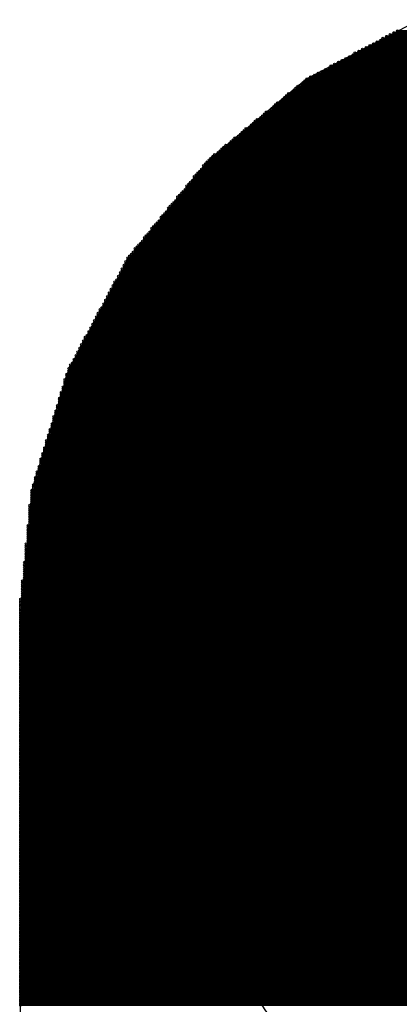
# Model space of a CAD drawing. Extents: x 0 to 30.2, y 0 to 20.7.
# Tile 115 of 131: x 18.513 to 19.035, y 3.09 to 4.445. Entities that reach past the tile are written whole.
import ezdxf

# ---------------------------------------------------------------- set-up
doc = ezdxf.new("R2010")
doc.units = 0
doc.layers.get('0').update_dxf_attribs({"linetype": 'CONTINUOUS'})
doc.layers.add('SEEEDSTUDIOXIAORP2040V1_22_GBS', color=6, linetype='CONTINUOUS')

# ---------------------------------------------------------------- blocks, each defined once
blk = doc.blocks.new('ROUND_271')
blk.add_circle((0, 0), 0.8014)
blk = doc.blocks.new('ROUND_7')
blk.add_circle((0, 0), 0)
blk = doc.blocks.new('ROUND_8')
blk.add_circle((0, 0), 0.00127)

msp = doc.modelspace()

# ---------------------------------------------------------------- linework, layer by layer
at = {"layer": 'SEEEDSTUDIOXIAORP2040V1_22_GBS'}
for points in [[(19.0627, 4.445), (18.90776, 4.36372)], [(18.90776, 4.36372), (18.77314, 4.25196)], [(18.77314, 4.25196), (18.66392, 4.11734)], [(18.66392, 4.11734), (18.5801, 3.9624)], [(18.5801, 3.9624), (18.5293, 3.7973)], [(18.5293, 3.7973), (18.51406, 3.62204)], [(18.51406, 3.62204), (18.51406, 3.09372)], [(18.51406, 3.09372), (18.5166, 3.09626)], [(18.51406, 3.09372), (18.52676, 3.09372)], [(18.51406, 1.5621), (18.51406, 3.09372)], [(18.5166, 3.09626), (20.5105, 3.09626)], [(18.52676, 3.09372), (20.51558, 3.09372)]]:
    msp.add_lwpolyline(points, dxfattribs=at)
at = {"layer": 'SEEEDSTUDIOXIAORP2040V1_22_GBS', "const_width": 0.00254}
for points in [[(19.00936, 4.41706), (20.02028, 4.41706)], [(20.0152, 4.4196), (19.0119, 4.4196)], [(19.01698, 4.42214), (20.01012, 4.42214)], [(20.00504, 4.42468), (19.02206, 4.42468)], [(19.02714, 4.42722), (19.99996, 4.42722)], [(19.99488, 4.42976), (19.03222, 4.42976)], [(20.04314, 4.40436), (18.98396, 4.40436)], [(18.98904, 4.4069), (20.03806, 4.4069)], [(20.03298, 4.40944), (18.99412, 4.40944)], [(18.9992, 4.41198), (20.0279, 4.41198)], [(20.02282, 4.41452), (19.00428, 4.41452)], [(18.9611, 4.39166), (20.066, 4.39166)], [(20.06092, 4.3942), (18.96618, 4.3942)], [(18.97126, 4.39674), (20.05584, 4.39674)], [(20.0533, 4.39928), (18.9738, 4.39928)], [(18.97888, 4.40182), (20.04822, 4.40182)], [(18.93316, 4.37642), (20.09394, 4.37642)], [(20.0914, 4.37896), (18.93824, 4.37896)], [(18.94078, 4.3815), (20.08632, 4.3815)], [(20.08124, 4.38404), (18.94586, 4.38404)], [(18.95094, 4.38658), (20.07616, 4.38658)], [(20.07108, 4.38912), (18.95602, 4.38912)], [(20.11934, 4.36372), (18.90776, 4.36372)], [(18.91284, 4.36626), (20.11426, 4.36626)], [(20.10918, 4.3688), (18.91792, 4.3688)], [(18.923, 4.37134), (20.1041, 4.37134)], [(20.09902, 4.37388), (18.92808, 4.37388)], [(18.89252, 4.35102), (20.13458, 4.35102)], [(20.13204, 4.35356), (18.89506, 4.35356)], [(18.90014, 4.3561), (20.12696, 4.3561)], [(20.12442, 4.35864), (18.90268, 4.35864)], [(18.90522, 4.36118), (20.12188, 4.36118)], [(18.87474, 4.33578), (20.15236, 4.33578)], [(20.14982, 4.33832), (18.87728, 4.33832)], [(18.87982, 4.34086), (20.14728, 4.34086)], [(20.14474, 4.3434), (18.88236, 4.3434)], [(18.88744, 4.34594), (20.13966, 4.34594)], [(20.13712, 4.34848), (18.88998, 4.34848)], [(20.1676, 4.32308), (18.8595, 4.32308)], [(18.86204, 4.32562), (20.16506, 4.32562)], [(20.16252, 4.32816), (18.86458, 4.32816)], [(18.86712, 4.3307), (20.15998, 4.3307)], [(20.1549, 4.33324), (18.8722, 4.33324)], [(18.84426, 4.31038), (20.18284, 4.31038)], [(20.1803, 4.31292), (18.8468, 4.31292)], [(18.84934, 4.31546), (20.17776, 4.31546)], [(20.17522, 4.318), (18.85188, 4.318)], [(18.85696, 4.32054), (20.17268, 4.32054)], [(18.82394, 4.29514), (20.20316, 4.29514)], [(20.19808, 4.29768), (18.82902, 4.29768)], [(18.83156, 4.30022), (20.19554, 4.30022)], [(20.193, 4.30276), (18.8341, 4.30276)], [(18.83664, 4.3053), (20.19046, 4.3053)], [(20.18792, 4.30784), (18.83918, 4.30784)], [(20.2184, 4.28244), (18.8087, 4.28244)], [(18.81378, 4.28498), (20.21586, 4.28498)], [(20.21078, 4.28752), (18.81632, 4.28752)], [(18.81886, 4.29006), (20.20824, 4.29006)], [(20.2057, 4.2926), (18.8214, 4.2926)], [(18.79346, 4.26974), (20.23364, 4.26974)], [(20.2311, 4.27228), (18.796, 4.27228)], [(18.80108, 4.27482), (20.22602, 4.27482)], [(20.22348, 4.27736), (18.80362, 4.27736)], [(18.80616, 4.2799), (20.22094, 4.2799)], [(18.77568, 4.2545), (20.25142, 4.2545)], [(20.24888, 4.25704), (18.77822, 4.25704)], [(18.78076, 4.25958), (20.24634, 4.25958)], [(20.2438, 4.26212), (18.78584, 4.26212)], [(18.78838, 4.26466), (20.23872, 4.26466)], [(20.23618, 4.2672), (18.79092, 4.2672)], [(18.76552, 4.24434), (20.26158, 4.24434)], [(20.26412, 4.2418), (18.76552, 4.2418)], [(20.25904, 4.24688), (18.76806, 4.24688)], [(18.7706, 4.24942), (20.2565, 4.24942)], [(20.25396, 4.25196), (18.77314, 4.25196)], [(18.75282, 4.2291), (20.27428, 4.2291)], [(20.27174, 4.23164), (18.75536, 4.23164)], [(18.7579, 4.23418), (20.2692, 4.23418)], [(20.26666, 4.23672), (18.76044, 4.23672)], [(18.76298, 4.23926), (20.26412, 4.23926)], [(20.28444, 4.2164), (18.74266, 4.2164)], [(18.74266, 4.21386), (20.28698, 4.21386)], [(18.7452, 4.21894), (20.2819, 4.21894)], [(20.27936, 4.22148), (18.74774, 4.22148)], [(18.75028, 4.22402), (20.27682, 4.22402)], [(20.27428, 4.22656), (18.75282, 4.22656)], [(20.29714, 4.20116), (18.72996, 4.20116)], [(18.7325, 4.2037), (20.2946, 4.2037)], [(20.29206, 4.20624), (18.73504, 4.20624)], [(18.73758, 4.20878), (20.28952, 4.20878)], [(20.28698, 4.21132), (18.74012, 4.21132)], [(18.7198, 4.18846), (20.3073, 4.18846)], [(20.30476, 4.191), (18.72234, 4.191)], [(18.72488, 4.19354), (20.30222, 4.19354)], [(20.29968, 4.19608), (18.72742, 4.19608)], [(18.72996, 4.19862), (20.29968, 4.19862)], [(18.7071, 4.17322), (20.32, 4.17322)], [(20.31746, 4.17576), (18.70964, 4.17576)], [(18.71218, 4.1783), (20.31492, 4.1783)], [(20.31238, 4.18084), (18.71472, 4.18084)], [(20.30984, 4.18592), (18.71726, 4.18592)], [(18.71726, 4.18338), (20.30984, 4.18338)], [(20.33016, 4.16052), (18.69694, 4.16052)], [(18.69948, 4.16306), (20.32762, 4.16306)], [(20.32508, 4.1656), (18.70202, 4.1656)], [(18.70456, 4.16814), (20.32254, 4.16814)], [(20.32254, 4.17068), (18.7071, 4.17068)], [(18.68678, 4.14782), (20.34032, 4.14782)], [(20.33778, 4.15036), (18.68932, 4.15036)], [(18.69186, 4.1529), (20.33524, 4.1529)], [(18.6944, 4.15798), (20.3327, 4.15798)], [(20.3327, 4.15544), (18.6944, 4.15544)], [(18.67408, 4.13258), (20.35302, 4.13258)], [(20.35048, 4.13512), (18.67662, 4.13512)], [(18.67916, 4.13766), (20.34794, 4.13766)], [(20.3454, 4.1402), (18.6817, 4.1402)], [(20.34286, 4.14528), (18.68424, 4.14528)], [(18.68424, 4.14274), (20.3454, 4.14274)], [(20.36318, 4.11988), (18.66392, 4.11988)], [(18.66646, 4.12242), (20.36064, 4.12242)], [(20.3581, 4.12496), (18.669, 4.12496)], [(20.35556, 4.13004), (18.67154, 4.13004)], [(18.67154, 4.1275), (20.35556, 4.1275)], [(18.6563, 4.10718), (20.3708, 4.10718)], [(18.65884, 4.11226), (20.36826, 4.11226)], [(20.36826, 4.10972), (18.65884, 4.10972)], [(18.66138, 4.11734), (20.36572, 4.11734)], [(20.36572, 4.1148), (18.66138, 4.1148)], [(18.64868, 4.09194), (20.37842, 4.09194)], [(18.65122, 4.09702), (20.37588, 4.09702)], [(20.37588, 4.09448), (18.65122, 4.09448)], [(18.65376, 4.1021), (20.37334, 4.1021)], [(20.37334, 4.09956), (18.65376, 4.09956)], [(20.3708, 4.10464), (18.6563, 4.10464)], [(20.38604, 4.07924), (18.64106, 4.07924)], [(20.3835, 4.08432), (18.6436, 4.08432)], [(18.6436, 4.08178), (20.3835, 4.08178)], [(18.64614, 4.08686), (20.38096, 4.08686)], [(20.38096, 4.0894), (18.64868, 4.0894)], [(20.39112, 4.06908), (18.63598, 4.06908)], [(18.63598, 4.06654), (20.39112, 4.06654)], [(20.38858, 4.07416), (18.63852, 4.07416)], [(18.63852, 4.07162), (20.38858, 4.07162)], [(18.64106, 4.0767), (20.38604, 4.0767)], [(20.39874, 4.05384), (18.62836, 4.05384)], [(18.62836, 4.0513), (20.40128, 4.0513)], [(20.3962, 4.05892), (18.6309, 4.05892)], [(18.6309, 4.05638), (20.3962, 4.05638)], [(20.39366, 4.064), (18.63344, 4.064)], [(18.63344, 4.06146), (20.39366, 4.06146)], [(18.62074, 4.04114), (20.40636, 4.04114)], [(20.40636, 4.0386), (18.62074, 4.0386)], [(18.62328, 4.04622), (20.40382, 4.04622)], [(20.40382, 4.04368), (18.62328, 4.04368)], [(20.40128, 4.04876), (18.62582, 4.04876)], [(18.61312, 4.0259), (20.41398, 4.0259)], [(20.41398, 4.02336), (18.61312, 4.02336)], [(18.61566, 4.03098), (20.41144, 4.03098)], [(20.41144, 4.02844), (18.61566, 4.02844)], [(18.6182, 4.03606), (20.4089, 4.03606)], [(20.4089, 4.03352), (18.6182, 4.03352)], [(18.6055, 4.01066), (20.4216, 4.01066)], [(18.60804, 4.01574), (20.41906, 4.01574)], [(20.4216, 4.0132), (18.60804, 4.0132)], [(18.61058, 4.02082), (20.41652, 4.02082)], [(20.41906, 4.01828), (18.61058, 4.01828)], [(20.42922, 3.99796), (18.59788, 3.99796)], [(20.42668, 4.00304), (18.60042, 4.00304)], [(18.60042, 4.0005), (20.42668, 4.0005)], [(20.42414, 4.00812), (18.60296, 4.00812)], [(18.60296, 4.00558), (20.42414, 4.00558)], [(20.43684, 3.98272), (18.59026, 3.98272)], [(20.4343, 3.9878), (18.5928, 3.9878)], [(18.5928, 3.98526), (20.4343, 3.98526)], [(20.43176, 3.99288), (18.59534, 3.99288)], [(18.59534, 3.99034), (20.43176, 3.99034)], [(18.59788, 3.99542), (20.42922, 3.99542)], [(18.58264, 3.97002), (20.44446, 3.97002)], [(20.44192, 3.97256), (18.58518, 3.97256)], [(20.43938, 3.97764), (18.58772, 3.97764)], [(18.58772, 3.9751), (20.44192, 3.9751)], [(18.59026, 3.98018), (20.43938, 3.98018)], [(20.44954, 3.95732), (18.57756, 3.95732)], [(18.5801, 3.96494), (20.447, 3.96494)], [(20.447, 3.9624), (18.5801, 3.9624)], [(18.5801, 3.95986), (20.447, 3.95986)], [(20.44446, 3.96748), (18.58264, 3.96748)], [(18.57502, 3.9497), (20.45208, 3.9497)], [(20.45208, 3.94716), (18.57502, 3.94716)], [(18.57502, 3.94462), (20.45208, 3.94462)], [(20.45462, 3.94208), (18.57502, 3.94208)], [(18.57756, 3.95478), (20.44954, 3.95478)], [(20.44954, 3.95224), (18.57756, 3.95224)], [(20.45716, 3.93192), (18.56994, 3.93192)], [(18.56994, 3.92938), (20.45716, 3.92938)], [(18.57248, 3.93954), (20.45462, 3.93954)], [(20.45462, 3.937), (18.57248, 3.937)], [(18.57248, 3.93446), (20.45462, 3.93446)], [(18.5674, 3.9243), (20.4597, 3.9243)], [(20.4597, 3.92176), (18.5674, 3.92176)], [(18.5674, 3.91922), (20.4597, 3.91922)], [(18.5674, 3.91668), (20.46224, 3.91668)], [(20.45716, 3.92684), (18.56994, 3.92684)], [(18.56232, 3.90652), (20.46478, 3.90652)], [(20.46478, 3.90398), (18.56232, 3.90398)], [(18.56232, 3.90144), (20.46478, 3.90144)], [(20.46224, 3.91414), (18.56486, 3.91414)], [(18.56486, 3.9116), (20.46224, 3.9116)], [(20.46224, 3.90906), (18.56486, 3.90906)], [(20.46986, 3.88874), (18.55724, 3.88874)], [(20.46732, 3.8989), (18.55978, 3.8989)], [(18.55978, 3.89636), (20.46732, 3.89636)], [(20.46732, 3.89382), (18.55978, 3.89382)], [(18.55978, 3.89128), (20.46986, 3.89128)], [(18.5547, 3.88112), (20.4724, 3.88112)], [(20.4724, 3.87858), (18.5547, 3.87858)], [(18.5547, 3.87604), (20.4724, 3.87604)], [(18.55724, 3.8862), (20.46986, 3.8862)], [(20.46986, 3.88366), (18.55724, 3.88366)], [(18.54962, 3.86588), (20.47748, 3.86588)], [(20.47748, 3.86334), (18.54962, 3.86334)], [(18.54962, 3.8608), (20.47748, 3.8608)], [(20.47494, 3.8735), (18.55216, 3.8735)], [(18.55216, 3.87096), (20.47494, 3.87096)], [(20.47494, 3.86842), (18.55216, 3.86842)], [(20.48256, 3.8481), (18.54454, 3.8481)], [(18.54708, 3.85572), (20.48002, 3.85572)], [(20.48002, 3.85318), (18.54708, 3.85318)], [(18.54708, 3.85064), (20.48002, 3.85064)], [(20.48002, 3.85826), (18.54962, 3.85826)], [(18.542, 3.84048), (20.4851, 3.84048)], [(20.4851, 3.83794), (18.542, 3.83794)], [(18.542, 3.8354), (20.4851, 3.8354)], [(18.54454, 3.84556), (20.48256, 3.84556)], [(20.48256, 3.84302), (18.54454, 3.84302)], [(20.49018, 3.8227), (18.53692, 3.8227)], [(18.53692, 3.82016), (20.49018, 3.82016)], [(18.53946, 3.83032), (20.48764, 3.83032)], [(20.48764, 3.82778), (18.53946, 3.82778)], [(18.53946, 3.82524), (20.48764, 3.82524)], [(20.48764, 3.83286), (18.542, 3.83286)], [(18.53438, 3.81508), (20.49272, 3.81508)], [(20.49272, 3.81254), (18.53438, 3.81254)], [(18.53438, 3.81), (20.49272, 3.81)], [(20.49526, 3.80746), (18.53438, 3.80746)], [(20.49018, 3.81762), (18.53692, 3.81762)], [(20.4978, 3.7973), (18.5293, 3.7973)], [(18.5293, 3.79476), (20.4978, 3.79476)], [(18.53184, 3.80492), (20.49526, 3.80492)], [(20.49526, 3.80238), (18.53184, 3.80238)], [(18.53184, 3.79984), (20.49526, 3.79984)], [(20.4978, 3.79222), (18.5293, 3.79222)], [(18.5293, 3.78968), (20.4978, 3.78968)], [(20.4978, 3.78714), (18.5293, 3.78714)], [(18.5293, 3.7846), (20.4978, 3.7846)], [(20.4978, 3.78206), (18.5293, 3.78206)], [(18.5293, 3.77952), (20.4978, 3.77952)], [(20.50034, 3.77698), (18.52676, 3.77698)], [(18.52676, 3.77444), (20.50034, 3.77444)], [(20.50034, 3.7719), (18.52676, 3.7719)], [(18.52676, 3.76936), (20.50034, 3.76936)], [(20.50034, 3.76682), (18.52676, 3.76682)], [(18.52676, 3.76428), (20.50034, 3.76428)], [(20.50034, 3.76174), (18.52676, 3.76174)], [(18.52676, 3.7592), (20.50034, 3.7592)], [(20.50034, 3.75666), (18.52676, 3.75666)], [(18.52676, 3.75412), (20.50034, 3.75412)], [(18.52422, 3.74904), (20.50288, 3.74904)], [(20.50288, 3.7465), (18.52422, 3.7465)], [(18.52422, 3.74396), (20.50288, 3.74396)], [(20.50288, 3.74142), (18.52422, 3.74142)], [(18.52422, 3.73888), (20.50288, 3.73888)], [(20.50288, 3.75158), (18.52676, 3.75158)], [(20.50288, 3.73634), (18.52422, 3.73634)], [(18.52422, 3.7338), (20.50288, 3.7338)], [(20.50288, 3.73126), (18.52422, 3.73126)], [(18.52422, 3.72872), (20.50288, 3.72872)], [(20.50542, 3.72618), (18.52422, 3.72618)], [(18.52168, 3.72364), (20.50542, 3.72364)], [(20.50542, 3.7211), (18.52168, 3.7211)], [(18.52168, 3.71856), (20.50542, 3.71856)], [(20.50542, 3.71602), (18.52168, 3.71602)], [(18.52168, 3.71348), (20.50542, 3.71348)], [(18.51914, 3.69824), (20.50796, 3.69824)], [(20.50542, 3.71094), (18.52168, 3.71094)], [(18.52168, 3.7084), (20.50542, 3.7084)], [(20.50542, 3.70586), (18.52168, 3.70586)], [(18.52168, 3.70332), (20.50542, 3.70332)], [(20.50796, 3.70078), (18.52168, 3.70078)], [(20.50796, 3.6957), (18.51914, 3.6957)], [(18.51914, 3.69316), (20.50796, 3.69316)], [(20.50796, 3.69062), (18.51914, 3.69062)], [(18.51914, 3.68808), (20.50796, 3.68808)], [(20.50796, 3.68554), (18.51914, 3.68554)], [(18.5166, 3.67284), (20.5105, 3.67284)], [(18.51914, 3.683), (20.50796, 3.683)], [(20.50796, 3.68046), (18.51914, 3.68046)], [(18.51914, 3.67792), (20.50796, 3.67792)], [(20.5105, 3.67538), (18.51914, 3.67538)], [(20.5105, 3.6703), (18.5166, 3.6703)], [(18.5166, 3.66776), (20.5105, 3.66776)], [(20.5105, 3.66522), (18.5166, 3.66522)], [(18.5166, 3.66268), (20.5105, 3.66268)], [(20.5105, 3.66014), (18.5166, 3.66014)], [(18.5166, 3.6576), (20.5105, 3.6576)], [(18.51406, 3.64744), (20.51304, 3.64744)], [(20.51304, 3.6449), (18.51406, 3.6449)], [(20.5105, 3.65506), (18.5166, 3.65506)], [(18.5166, 3.65252), (20.5105, 3.65252)], [(20.51304, 3.64998), (18.5166, 3.64998)], [(18.51406, 3.64236), (20.51304, 3.64236)], [(20.51304, 3.63982), (18.51406, 3.63982)], [(18.51406, 3.63728), (20.51304, 3.63728)], [(20.51304, 3.63474), (18.51406, 3.63474)], [(18.51406, 3.6322), (20.51304, 3.6322)], [(20.51304, 3.62966), (18.51406, 3.62966)], [(18.51406, 3.62712), (20.51304, 3.62712)], [(20.51558, 3.62458), (18.51406, 3.62458)], [(18.51406, 3.62204), (20.51558, 3.62204)], [(20.51558, 3.6195), (18.51406, 3.6195)], [(18.51406, 3.61696), (20.51558, 3.61696)], [(20.51558, 3.61442), (18.51406, 3.61442)], [(18.51406, 3.61188), (20.51558, 3.61188)], [(20.51558, 3.60934), (18.51406, 3.60934)], [(18.51406, 3.6068), (20.51558, 3.6068)], [(20.51558, 3.60426), (18.51406, 3.60426)], [(18.51406, 3.60172), (20.51558, 3.60172)], [(20.51558, 3.59918), (18.51406, 3.59918)], [(18.51406, 3.59664), (20.51558, 3.59664)], [(20.51558, 3.5941), (18.51406, 3.5941)], [(18.51406, 3.59156), (20.51558, 3.59156)], [(20.51558, 3.58902), (18.51406, 3.58902)], [(18.51406, 3.58648), (20.51558, 3.58648)], [(20.51558, 3.58394), (18.51406, 3.58394)], [(18.51406, 3.5814), (20.51558, 3.5814)], [(20.51558, 3.57886), (18.51406, 3.57886)], [(18.51406, 3.57632), (20.51558, 3.57632)], [(20.51558, 3.57378), (18.51406, 3.57378)], [(18.51406, 3.57124), (20.51558, 3.57124)], [(20.51558, 3.5687), (18.51406, 3.5687)], [(18.51406, 3.56616), (20.51558, 3.56616)], [(20.51558, 3.56362), (18.51406, 3.56362)], [(18.51406, 3.56108), (20.51558, 3.56108)], [(20.51558, 3.55854), (18.51406, 3.55854)], [(18.51406, 3.556), (20.51558, 3.556)], [(20.51558, 3.55346), (18.51406, 3.55346)], [(18.51406, 3.55092), (20.51558, 3.55092)], [(20.51558, 3.54838), (18.51406, 3.54838)], [(18.51406, 3.54584), (20.51558, 3.54584)], [(20.51558, 3.5433), (18.51406, 3.5433)], [(18.51406, 3.54076), (20.51558, 3.54076)], [(20.51558, 3.53822), (18.51406, 3.53822)], [(18.51406, 3.53568), (20.51558, 3.53568)], [(20.51558, 3.53314), (18.51406, 3.53314)], [(18.51406, 3.5306), (20.51558, 3.5306)], [(20.51558, 3.52806), (18.51406, 3.52806)], [(18.51406, 3.52552), (20.51558, 3.52552)], [(20.51558, 3.52298), (18.51406, 3.52298)], [(18.51406, 3.52044), (20.51558, 3.52044)], [(20.51558, 3.5179), (18.51406, 3.5179)], [(18.51406, 3.51536), (20.51558, 3.51536)], [(20.51558, 3.51282), (18.51406, 3.51282)], [(18.51406, 3.51028), (20.51558, 3.51028)], [(20.51558, 3.50774), (18.51406, 3.50774)], [(18.51406, 3.5052), (20.51558, 3.5052)], [(20.51558, 3.50266), (18.51406, 3.50266)], [(18.51406, 3.50012), (20.51558, 3.50012)], [(20.51558, 3.49758), (18.51406, 3.49758)], [(18.51406, 3.49504), (20.51558, 3.49504)], [(20.51558, 3.4925), (18.51406, 3.4925)], [(18.51406, 3.48996), (20.51558, 3.48996)], [(20.51558, 3.48742), (18.51406, 3.48742)], [(18.51406, 3.48488), (20.51558, 3.48488)], [(20.51558, 3.48234), (18.51406, 3.48234)], [(18.51406, 3.4798), (20.51558, 3.4798)], [(20.51558, 3.47726), (18.51406, 3.47726)], [(18.51406, 3.47472), (20.51558, 3.47472)], [(20.51558, 3.47218), (18.51406, 3.47218)], [(18.51406, 3.46964), (20.51558, 3.46964)], [(20.51558, 3.4671), (18.51406, 3.4671)], [(18.51406, 3.46456), (20.51558, 3.46456)], [(20.51558, 3.46202), (18.51406, 3.46202)], [(18.51406, 3.45948), (20.51558, 3.45948)], [(20.51558, 3.45694), (18.51406, 3.45694)], [(18.51406, 3.4544), (20.51558, 3.4544)], [(20.51558, 3.45186), (18.51406, 3.45186)], [(18.51406, 3.44932), (20.51558, 3.44932)], [(20.51558, 3.44678), (18.51406, 3.44678)], [(18.51406, 3.44424), (20.51558, 3.44424)], [(20.51558, 3.4417), (18.51406, 3.4417)], [(18.51406, 3.43916), (20.51558, 3.43916)], [(20.51558, 3.43662), (18.51406, 3.43662)], [(18.51406, 3.43408), (20.51558, 3.43408)], [(20.51558, 3.43154), (18.51406, 3.43154)], [(18.51406, 3.429), (20.51558, 3.429)], [(20.51558, 3.42646), (18.51406, 3.42646)], [(18.51406, 3.42392), (20.51558, 3.42392)], [(20.51558, 3.42138), (18.51406, 3.42138)], [(18.51406, 3.41884), (20.51558, 3.41884)], [(20.51558, 3.4163), (18.51406, 3.4163)], [(18.51406, 3.41376), (20.51558, 3.41376)], [(20.51558, 3.41122), (18.51406, 3.41122)], [(18.51406, 3.40868), (20.51558, 3.40868)], [(20.51558, 3.40614), (18.51406, 3.40614)], [(18.51406, 3.4036), (20.51558, 3.4036)], [(20.51558, 3.40106), (18.51406, 3.40106)], [(18.51406, 3.39852), (20.51558, 3.39852)], [(20.51558, 3.39598), (18.51406, 3.39598)], [(18.51406, 3.39344), (20.51558, 3.39344)], [(20.51558, 3.3909), (18.51406, 3.3909)], [(18.51406, 3.38836), (20.51558, 3.38836)], [(20.51558, 3.38582), (18.51406, 3.38582)], [(18.51406, 3.38328), (20.51558, 3.38328)], [(20.51558, 3.38074), (18.51406, 3.38074)], [(18.51406, 3.3782), (20.51558, 3.3782)], [(20.51558, 3.37566), (18.51406, 3.37566)], [(18.51406, 3.37312), (20.51558, 3.37312)], [(20.51558, 3.37058), (18.51406, 3.37058)], [(18.51406, 3.36804), (20.51558, 3.36804)], [(20.51558, 3.3655), (18.51406, 3.3655)], [(18.51406, 3.36296), (20.51558, 3.36296)], [(20.51558, 3.36042), (18.51406, 3.36042)], [(18.51406, 3.35788), (20.51558, 3.35788)], [(20.51558, 3.35534), (18.51406, 3.35534)], [(18.51406, 3.3528), (20.51558, 3.3528)], [(20.51558, 3.35026), (18.51406, 3.35026)], [(18.51406, 3.34772), (20.51558, 3.34772)], [(20.51558, 3.34518), (18.51406, 3.34518)], [(18.51406, 3.34264), (20.51558, 3.34264)], [(20.51558, 3.3401), (18.51406, 3.3401)], [(18.51406, 3.33756), (20.51558, 3.33756)], [(20.51558, 3.33502), (18.51406, 3.33502)], [(18.51406, 3.33248), (20.51558, 3.33248)], [(20.51558, 3.32994), (18.51406, 3.32994)], [(18.51406, 3.3274), (20.51558, 3.3274)], [(20.51558, 3.32486), (18.51406, 3.32486)], [(18.51406, 3.32232), (20.51558, 3.32232)], [(20.51558, 3.31978), (18.51406, 3.31978)], [(18.51406, 3.31724), (20.51558, 3.31724)], [(20.51558, 3.3147), (18.51406, 3.3147)], [(18.51406, 3.31216), (20.51558, 3.31216)], [(20.51558, 3.30962), (18.51406, 3.30962)], [(18.51406, 3.30708), (20.51558, 3.30708)], [(20.51558, 3.30454), (18.51406, 3.30454)], [(18.51406, 3.302), (20.51558, 3.302)], [(20.51558, 3.29946), (18.51406, 3.29946)], [(18.51406, 3.29692), (20.51558, 3.29692)], [(20.51558, 3.29438), (18.51406, 3.29438)], [(18.51406, 3.29184), (20.51558, 3.29184)], [(20.51558, 3.2893), (18.51406, 3.2893)], [(18.51406, 3.28676), (20.51558, 3.28676)], [(20.51558, 3.28422), (18.51406, 3.28422)], [(18.51406, 3.28168), (20.51558, 3.28168)], [(20.51558, 3.27914), (18.51406, 3.27914)], [(18.51406, 3.2766), (20.51558, 3.2766)], [(20.51558, 3.27406), (18.51406, 3.27406)], [(18.51406, 3.27152), (20.51558, 3.27152)], [(20.51558, 3.26898), (18.51406, 3.26898)], [(18.51406, 3.26644), (20.51558, 3.26644)], [(20.51558, 3.2639), (18.51406, 3.2639)], [(18.51406, 3.26136), (20.51558, 3.26136)], [(20.51558, 3.25882), (18.51406, 3.25882)], [(18.51406, 3.25628), (20.51558, 3.25628)], [(20.51558, 3.25374), (18.51406, 3.25374)], [(18.51406, 3.2512), (20.51558, 3.2512)], [(20.51558, 3.24866), (18.51406, 3.24866)], [(18.51406, 3.24612), (20.51558, 3.24612)], [(20.51558, 3.24358), (18.51406, 3.24358)], [(18.51406, 3.24104), (20.51558, 3.24104)], [(20.51558, 3.2385), (18.51406, 3.2385)], [(18.51406, 3.23596), (20.51558, 3.23596)], [(20.51558, 3.23342), (18.51406, 3.23342)], [(18.51406, 3.23088), (20.51558, 3.23088)], [(20.51558, 3.22834), (18.51406, 3.22834)], [(18.51406, 3.2258), (20.51558, 3.2258)], [(20.51558, 3.22326), (18.51406, 3.22326)], [(18.51406, 3.22072), (20.51558, 3.22072)], [(20.51558, 3.21818), (18.51406, 3.21818)], [(18.51406, 3.21564), (20.51558, 3.21564)], [(20.51558, 3.2131), (18.51406, 3.2131)], [(18.51406, 3.21056), (20.51558, 3.21056)], [(20.51558, 3.20802), (18.51406, 3.20802)], [(18.51406, 3.20548), (20.51558, 3.20548)], [(20.51558, 3.20294), (18.51406, 3.20294)], [(18.51406, 3.2004), (20.51558, 3.2004)], [(20.51558, 3.19786), (18.51406, 3.19786)], [(18.51406, 3.19532), (20.51558, 3.19532)], [(20.51558, 3.19278), (18.51406, 3.19278)], [(18.51406, 3.19024), (20.51558, 3.19024)], [(20.51558, 3.1877), (18.51406, 3.1877)], [(18.51406, 3.18516), (20.51558, 3.18516)], [(20.51558, 3.18262), (18.51406, 3.18262)], [(18.51406, 3.18008), (20.51558, 3.18008)], [(20.51558, 3.17754), (18.51406, 3.17754)], [(18.51406, 3.175), (20.51558, 3.175)], [(20.51558, 3.17246), (18.51406, 3.17246)], [(18.51406, 3.16992), (20.51558, 3.16992)], [(20.51558, 3.16738), (18.51406, 3.16738)], [(18.51406, 3.16484), (20.51558, 3.16484)], [(20.51558, 3.1623), (18.51406, 3.1623)], [(18.51406, 3.15976), (20.51558, 3.15976)], [(20.51558, 3.15722), (18.51406, 3.15722)], [(18.51406, 3.15468), (20.51558, 3.15468)], [(20.51558, 3.15214), (18.51406, 3.15214)], [(18.51406, 3.1496), (20.51558, 3.1496)], [(20.51558, 3.14706), (18.51406, 3.14706)], [(18.51406, 3.14452), (20.51558, 3.14452)], [(20.51558, 3.14198), (18.51406, 3.14198)], [(18.51406, 3.13944), (20.51558, 3.13944)], [(20.51558, 3.1369), (18.51406, 3.1369)], [(18.51406, 3.13436), (20.51558, 3.13436)], [(20.51558, 3.13182), (18.51406, 3.13182)], [(18.51406, 3.12928), (20.51558, 3.12928)], [(20.51558, 3.12674), (18.51406, 3.12674)], [(18.51406, 3.1242), (20.51558, 3.1242)], [(20.51558, 3.12166), (18.51406, 3.12166)], [(18.51406, 3.11912), (20.51558, 3.11912)], [(20.51558, 3.11658), (18.51406, 3.11658)], [(18.51406, 3.11404), (20.51558, 3.11404)], [(20.51558, 3.1115), (18.51406, 3.1115)], [(18.51406, 3.10896), (20.51558, 3.10896)], [(20.51558, 3.10642), (18.51406, 3.10642)], [(18.51406, 3.10388), (20.51558, 3.10388)], [(20.51558, 3.10134), (18.51406, 3.10134)], [(18.51406, 3.0988), (20.51558, 3.0988)], [(20.51558, 3.09626), (18.51406, 3.09626)], [(18.51406, 3.09372), (20.5105, 3.09372)], [(20.5105, 3.09118), (18.51406, 3.09118)], [(18.51406, 3.08864), (20.5105, 3.08864)], [(20.51558, 3.09372), (18.5166, 3.09372)]]:
    msp.add_lwpolyline(points, dxfattribs=at)

# ---------------------------------------------------------------- block references
at = {"layer": 'SEEEDSTUDIOXIAORP2040V1_22_GBS'}
for name, p in [('ROUND_8', (19.00936, 4.41706)), ('ROUND_8', (19.0119, 4.4196)), ('ROUND_8', (19.01698, 4.42214)), ('ROUND_8', (19.02206, 4.42468)), ('ROUND_8', (19.02714, 4.42722)), ('ROUND_8', (19.03222, 4.42976)), ('ROUND_8', (18.98396, 4.40436)), ('ROUND_8', (18.98904, 4.4069)), ('ROUND_8', (18.99412, 4.40944)), ('ROUND_8', (18.9992, 4.41198)), ('ROUND_8', (19.00428, 4.41452)), ('ROUND_8', (18.9611, 4.39166)), ('ROUND_8', (18.96618, 4.3942)), ('ROUND_8', (18.97126, 4.39674)), ('ROUND_8', (18.9738, 4.39928)), ('ROUND_8', (18.97888, 4.40182)), ('ROUND_8', (18.93316, 4.37642)), ('ROUND_8', (18.93824, 4.37896)), ('ROUND_8', (18.94078, 4.3815)), ('ROUND_8', (18.94586, 4.38404)), ('ROUND_8', (18.95094, 4.38658)), ('ROUND_8', (18.95602, 4.38912)), ('ROUND_7', (18.90776, 4.36372)), ('ROUND_8', (18.90776, 4.36372)), ('ROUND_8', (18.91284, 4.36626)), ('ROUND_8', (18.91792, 4.3688)), ('ROUND_8', (18.923, 4.37134)), ('ROUND_8', (18.92808, 4.37388)), ('ROUND_8', (18.89252, 4.35102)), ('ROUND_8', (18.89506, 4.35356)), ('ROUND_8', (18.90014, 4.3561)), ('ROUND_8', (18.90268, 4.35864)), ('ROUND_8', (18.90522, 4.36118)), ('ROUND_8', (18.87474, 4.33578)), ('ROUND_8', (18.87728, 4.33832)), ('ROUND_8', (18.87982, 4.34086)), ('ROUND_8', (18.88236, 4.3434)), ('ROUND_8', (18.88744, 4.34594)), ('ROUND_8', (18.88998, 4.34848)), ('ROUND_271', (19.51482, 3.5306)), ('ROUND_8', (18.8595, 4.32308)), ('ROUND_8', (18.86204, 4.32562)), ('ROUND_8', (18.86458, 4.32816)), ('ROUND_8', (18.86712, 4.3307)), ('ROUND_8', (18.8722, 4.33324)), ('ROUND_8', (18.84426, 4.31038)), ('ROUND_8', (18.8468, 4.31292)), ('ROUND_8', (18.84934, 4.31546)), ('ROUND_8', (18.85188, 4.318)), ('ROUND_8', (18.85696, 4.32054)), ('ROUND_8', (18.82394, 4.29514)), ('ROUND_8', (18.82902, 4.29768)), ('ROUND_8', (18.83156, 4.30022)), ('ROUND_8', (18.8341, 4.30276)), ('ROUND_8', (18.83664, 4.3053)), ('ROUND_8', (18.83918, 4.30784)), ('ROUND_8', (18.8087, 4.28244)), ('ROUND_8', (18.81378, 4.28498)), ('ROUND_8', (18.81632, 4.28752)), ('ROUND_8', (18.81886, 4.29006)), ('ROUND_8', (18.8214, 4.2926)), ('ROUND_8', (18.79346, 4.26974)), ('ROUND_8', (18.796, 4.27228)), ('ROUND_8', (18.80108, 4.27482)), ('ROUND_8', (18.80362, 4.27736)), ('ROUND_8', (18.80616, 4.2799)), ('ROUND_8', (18.77568, 4.2545)), ('ROUND_8', (18.77822, 4.25704)), ('ROUND_8', (18.78076, 4.25958)), ('ROUND_8', (18.78584, 4.26212)), ('ROUND_8', (18.78838, 4.26466)), ('ROUND_8', (18.79092, 4.2672)), ('ROUND_7', (18.77314, 4.25196)), ('ROUND_8', (18.76552, 4.24434)), ('ROUND_8', (18.76552, 4.2418)), ('ROUND_8', (18.76806, 4.24688)), ('ROUND_8', (18.7706, 4.24942)), ('ROUND_8', (18.77314, 4.25196)), ('ROUND_8', (18.75282, 4.2291)), ('ROUND_8', (18.75536, 4.23164)), ('ROUND_8', (18.7579, 4.23418)), ('ROUND_8', (18.76044, 4.23672)), ('ROUND_8', (18.76298, 4.23926)), ('ROUND_8', (18.74266, 4.2164)), ('ROUND_8', (18.74266, 4.21386)), ('ROUND_8', (18.7452, 4.21894)), ('ROUND_8', (18.74774, 4.22148)), ('ROUND_8', (18.75028, 4.22402)), ('ROUND_8', (18.75282, 4.22656)), ('ROUND_8', (18.72996, 4.20116)), ('ROUND_8', (18.7325, 4.2037)), ('ROUND_8', (18.73504, 4.20624)), ('ROUND_8', (18.73758, 4.20878)), ('ROUND_8', (18.74012, 4.21132)), ('ROUND_8', (18.7198, 4.18846)), ('ROUND_8', (18.72234, 4.191)), ('ROUND_8', (18.72488, 4.19354)), ('ROUND_8', (18.72742, 4.19608)), ('ROUND_8', (18.72996, 4.19862)), ('ROUND_8', (18.7071, 4.17322)), ('ROUND_8', (18.70964, 4.17576)), ('ROUND_8', (18.71218, 4.1783)), ('ROUND_8', (18.71472, 4.18084)), ('ROUND_8', (18.71726, 4.18592)), ('ROUND_8', (18.71726, 4.18338)), ('ROUND_8', (18.69694, 4.16052)), ('ROUND_8', (18.69948, 4.16306)), ('ROUND_8', (18.70202, 4.1656)), ('ROUND_8', (18.70456, 4.16814)), ('ROUND_8', (18.7071, 4.17068)), ('ROUND_8', (18.68678, 4.14782)), ('ROUND_8', (18.68932, 4.15036)), ('ROUND_8', (18.69186, 4.1529)), ('ROUND_8', (18.6944, 4.15798)), ('ROUND_8', (18.6944, 4.15544)), ('ROUND_8', (18.67408, 4.13258)), ('ROUND_8', (18.67662, 4.13512)), ('ROUND_8', (18.67916, 4.13766)), ('ROUND_8', (18.6817, 4.1402)), ('ROUND_8', (18.68424, 4.14528)), ('ROUND_8', (18.68424, 4.14274)), ('ROUND_8', (18.66392, 4.11988)), ('ROUND_8', (18.66646, 4.12242)), ('ROUND_8', (18.669, 4.12496)), ('ROUND_8', (18.67154, 4.13004)), ('ROUND_8', (18.67154, 4.1275)), ('ROUND_7', (18.66392, 4.11734)), ('ROUND_8', (18.6563, 4.10718)), ('ROUND_8', (18.65884, 4.11226)), ('ROUND_8', (18.65884, 4.10972)), ('ROUND_8', (18.66138, 4.11734)), ('ROUND_8', (18.66138, 4.1148)), ('ROUND_8', (18.64868, 4.09194)), ('ROUND_8', (18.65122, 4.09702)), ('ROUND_8', (18.65122, 4.09448)), ('ROUND_8', (18.65376, 4.1021)), ('ROUND_8', (18.65376, 4.09956)), ('ROUND_8', (18.6563, 4.10464)), ('ROUND_8', (18.64106, 4.07924)), ('ROUND_8', (18.6436, 4.08432)), ('ROUND_8', (18.6436, 4.08178)), ('ROUND_8', (18.64614, 4.08686)), ('ROUND_8', (18.64868, 4.0894)), ('ROUND_8', (18.63598, 4.06908)), ('ROUND_8', (18.63598, 4.06654)), ('ROUND_8', (18.63852, 4.07416)), ('ROUND_8', (18.63852, 4.07162)), ('ROUND_8', (18.64106, 4.0767)), ('ROUND_8', (18.62836, 4.05384)), ('ROUND_8', (18.62836, 4.0513)), ('ROUND_8', (18.6309, 4.05892)), ('ROUND_8', (18.6309, 4.05638)), ('ROUND_8', (18.63344, 4.064)), ('ROUND_8', (18.63344, 4.06146)), ('ROUND_8', (18.62074, 4.04114)), ('ROUND_8', (18.62074, 4.0386)), ('ROUND_8', (18.62328, 4.04622)), ('ROUND_8', (18.62328, 4.04368)), ('ROUND_8', (18.62582, 4.04876)), ('ROUND_8', (18.61312, 4.0259)), ('ROUND_8', (18.61312, 4.02336)), ('ROUND_8', (18.61566, 4.03098)), ('ROUND_8', (18.61566, 4.02844)), ('ROUND_8', (18.6182, 4.03606)), ('ROUND_8', (18.6182, 4.03352)), ('ROUND_8', (18.6055, 4.01066)), ('ROUND_8', (18.60804, 4.01574)), ('ROUND_8', (18.60804, 4.0132)), ('ROUND_8', (18.61058, 4.02082)), ('ROUND_8', (18.61058, 4.01828)), ('ROUND_8', (18.59788, 3.99796)), ('ROUND_8', (18.60042, 4.00304)), ('ROUND_8', (18.60042, 4.0005)), ('ROUND_8', (18.60296, 4.00812)), ('ROUND_8', (18.60296, 4.00558)), ('ROUND_8', (18.59026, 3.98272)), ('ROUND_8', (18.5928, 3.9878)), ('ROUND_8', (18.5928, 3.98526)), ('ROUND_8', (18.59534, 3.99288)), ('ROUND_8', (18.59534, 3.99034)), ('ROUND_8', (18.59788, 3.99542)), ('ROUND_8', (18.58264, 3.97002)), ('ROUND_8', (18.58518, 3.97256)), ('ROUND_8', (18.58772, 3.97764)), ('ROUND_8', (18.58772, 3.9751)), ('ROUND_8', (18.59026, 3.98018)), ('ROUND_7', (18.5801, 3.9624)), ('ROUND_8', (18.57756, 3.95732)), ('ROUND_8', (18.5801, 3.96494)), ('ROUND_8', (18.5801, 3.9624)), ('ROUND_8', (18.5801, 3.95986)), ('ROUND_8', (18.58264, 3.96748)), ('ROUND_8', (18.57502, 3.9497)), ('ROUND_8', (18.57502, 3.94716)), ('ROUND_8', (18.57502, 3.94462)), ('ROUND_8', (18.57502, 3.94208)), ('ROUND_8', (18.57756, 3.95478)), ('ROUND_8', (18.57756, 3.95224)), ('ROUND_8', (18.56994, 3.93192)), ('ROUND_8', (18.56994, 3.92938)), ('ROUND_8', (18.57248, 3.93954)), ('ROUND_8', (18.57248, 3.937)), ('ROUND_8', (18.57248, 3.93446)), ('ROUND_8', (18.5674, 3.9243)), ('ROUND_8', (18.5674, 3.92176)), ('ROUND_8', (18.5674, 3.91922)), ('ROUND_8', (18.5674, 3.91668)), ('ROUND_8', (18.56994, 3.92684)), ('ROUND_8', (18.56232, 3.90652)), ('ROUND_8', (18.56232, 3.90398)), ('ROUND_8', (18.56232, 3.90144)), ('ROUND_8', (18.56486, 3.91414)), ('ROUND_8', (18.56486, 3.9116)), ('ROUND_8', (18.56486, 3.90906)), ('ROUND_8', (18.55724, 3.88874)), ('ROUND_8', (18.55978, 3.8989)), ('ROUND_8', (18.55978, 3.89636)), ('ROUND_8', (18.55978, 3.89382)), ('ROUND_8', (18.55978, 3.89128)), ('ROUND_8', (18.5547, 3.88112)), ('ROUND_8', (18.5547, 3.87858)), ('ROUND_8', (18.5547, 3.87604)), ('ROUND_8', (18.55724, 3.8862)), ('ROUND_8', (18.55724, 3.88366)), ('ROUND_8', (18.54962, 3.86588)), ('ROUND_8', (18.54962, 3.86334)), ('ROUND_8', (18.54962, 3.8608)), ('ROUND_8', (18.55216, 3.8735)), ('ROUND_8', (18.55216, 3.87096)), ('ROUND_8', (18.55216, 3.86842)), ('ROUND_8', (18.54454, 3.8481)), ('ROUND_8', (18.54708, 3.85572)), ('ROUND_8', (18.54708, 3.85318)), ('ROUND_8', (18.54708, 3.85064)), ('ROUND_8', (18.54962, 3.85826)), ('ROUND_8', (18.542, 3.84048)), ('ROUND_8', (18.542, 3.83794)), ('ROUND_8', (18.542, 3.8354)), ('ROUND_8', (18.54454, 3.84556)), ('ROUND_8', (18.54454, 3.84302)), ('ROUND_8', (18.53692, 3.8227)), ('ROUND_8', (18.53692, 3.82016)), ('ROUND_8', (18.53946, 3.83032)), ('ROUND_8', (18.53946, 3.82778)), ('ROUND_8', (18.53946, 3.82524)), ('ROUND_8', (18.542, 3.83286)), ('ROUND_8', (18.53438, 3.81508)), ('ROUND_8', (18.53438, 3.81254)), ('ROUND_8', (18.53438, 3.81)), ('ROUND_8', (18.53438, 3.80746)), ('ROUND_8', (18.53692, 3.81762)), ('ROUND_7', (18.5293, 3.7973)), ('ROUND_8', (18.5293, 3.7973)), ('ROUND_8', (18.5293, 3.79476)), ('ROUND_8', (18.53184, 3.80492)), ('ROUND_8', (18.53184, 3.80238)), ('ROUND_8', (18.53184, 3.79984)), ('ROUND_8', (18.5293, 3.79222)), ('ROUND_8', (18.5293, 3.78968)), ('ROUND_8', (18.5293, 3.78714)), ('ROUND_8', (18.5293, 3.7846)), ('ROUND_8', (18.5293, 3.78206)), ('ROUND_8', (18.5293, 3.77952)), ('ROUND_8', (18.52676, 3.77698)), ('ROUND_8', (18.52676, 3.77444)), ('ROUND_8', (18.52676, 3.7719)), ('ROUND_8', (18.52676, 3.76936)), ('ROUND_8', (18.52676, 3.76682)), ('ROUND_8', (18.52676, 3.76428)), ('ROUND_8', (18.52676, 3.76174)), ('ROUND_8', (18.52676, 3.7592)), ('ROUND_8', (18.52676, 3.75666)), ('ROUND_8', (18.52676, 3.75412)), ('ROUND_8', (18.52422, 3.74904)), ('ROUND_8', (18.52422, 3.7465)), ('ROUND_8', (18.52422, 3.74396)), ('ROUND_8', (18.52422, 3.74142)), ('ROUND_8', (18.52422, 3.73888)), ('ROUND_8', (18.52676, 3.75158)), ('ROUND_8', (18.52422, 3.73634)), ('ROUND_8', (18.52422, 3.7338)), ('ROUND_8', (18.52422, 3.73126)), ('ROUND_8', (18.52422, 3.72872)), ('ROUND_8', (18.52422, 3.72618)), ('ROUND_8', (18.52168, 3.72364)), ('ROUND_8', (18.52168, 3.7211)), ('ROUND_8', (18.52168, 3.71856)), ('ROUND_8', (18.52168, 3.71602)), ('ROUND_8', (18.52168, 3.71348)), ('ROUND_8', (18.51914, 3.69824)), ('ROUND_8', (18.52168, 3.71094)), ('ROUND_8', (18.52168, 3.7084)), ('ROUND_8', (18.52168, 3.70586)), ('ROUND_8', (18.52168, 3.70332)), ('ROUND_8', (18.52168, 3.70078)), ('ROUND_8', (18.51914, 3.6957)), ('ROUND_8', (18.51914, 3.69316)), ('ROUND_8', (18.51914, 3.69062)), ('ROUND_8', (18.51914, 3.68808)), ('ROUND_8', (18.51914, 3.68554)), ('ROUND_8', (18.5166, 3.67284)), ('ROUND_8', (18.51914, 3.683)), ('ROUND_8', (18.51914, 3.68046)), ('ROUND_8', (18.51914, 3.67792)), ('ROUND_8', (18.51914, 3.67538)), ('ROUND_8', (18.5166, 3.6703)), ('ROUND_8', (18.5166, 3.66776)), ('ROUND_8', (18.5166, 3.66522)), ('ROUND_8', (18.5166, 3.66268)), ('ROUND_8', (18.5166, 3.66014)), ('ROUND_8', (18.5166, 3.6576)), ('ROUND_8', (18.51406, 3.64744)), ('ROUND_8', (18.51406, 3.6449)), ('ROUND_8', (18.5166, 3.65506)), ('ROUND_8', (18.5166, 3.65252)), ('ROUND_8', (18.5166, 3.64998)), ('ROUND_8', (18.51406, 3.64236)), ('ROUND_8', (18.51406, 3.63982)), ('ROUND_8', (18.51406, 3.63728)), ('ROUND_8', (18.51406, 3.63474)), ('ROUND_8', (18.51406, 3.6322)), ('ROUND_7', (18.51406, 3.62204)), ('ROUND_8', (18.51406, 3.62966)), ('ROUND_8', (18.51406, 3.62712)), ('ROUND_8', (18.51406, 3.62458)), ('ROUND_8', (18.51406, 3.62204)), ('ROUND_8', (18.51406, 3.6195)), ('ROUND_8', (18.51406, 3.61696)), ('ROUND_8', (18.51406, 3.61442)), ('ROUND_8', (18.51406, 3.61188)), ('ROUND_8', (18.51406, 3.60934)), ('ROUND_8', (18.51406, 3.6068)), ('ROUND_8', (18.51406, 3.60426)), ('ROUND_8', (18.51406, 3.60172)), ('ROUND_8', (18.51406, 3.59918)), ('ROUND_8', (18.51406, 3.59664)), ('ROUND_8', (18.51406, 3.5941)), ('ROUND_8', (18.51406, 3.59156)), ('ROUND_8', (18.51406, 3.58902)), ('ROUND_8', (18.51406, 3.58648)), ('ROUND_8', (18.51406, 3.58394)), ('ROUND_8', (18.51406, 3.5814)), ('ROUND_8', (18.51406, 3.57886)), ('ROUND_8', (18.51406, 3.57632)), ('ROUND_8', (18.51406, 3.57378)), ('ROUND_8', (18.51406, 3.57124)), ('ROUND_8', (18.51406, 3.5687)), ('ROUND_8', (18.51406, 3.56616)), ('ROUND_8', (18.51406, 3.56362)), ('ROUND_8', (18.51406, 3.56108)), ('ROUND_8', (18.51406, 3.55854)), ('ROUND_8', (18.51406, 3.556)), ('ROUND_8', (18.51406, 3.55346)), ('ROUND_8', (18.51406, 3.55092)), ('ROUND_8', (18.51406, 3.54838)), ('ROUND_8', (18.51406, 3.54584)), ('ROUND_8', (18.51406, 3.5433)), ('ROUND_8', (18.51406, 3.54076)), ('ROUND_8', (18.51406, 3.53822)), ('ROUND_8', (18.51406, 3.53568)), ('ROUND_8', (18.51406, 3.53314)), ('ROUND_8', (18.51406, 3.5306)), ('ROUND_8', (18.51406, 3.52806)), ('ROUND_8', (18.51406, 3.52552)), ('ROUND_8', (18.51406, 3.52298)), ('ROUND_8', (18.51406, 3.52044)), ('ROUND_8', (18.51406, 3.5179)), ('ROUND_8', (18.51406, 3.51536)), ('ROUND_8', (18.51406, 3.51282)), ('ROUND_8', (18.51406, 3.51028)), ('ROUND_8', (18.51406, 3.50774)), ('ROUND_8', (18.51406, 3.5052)), ('ROUND_8', (18.51406, 3.50266)), ('ROUND_8', (18.51406, 3.50012)), ('ROUND_8', (18.51406, 3.49758)), ('ROUND_8', (18.51406, 3.49504)), ('ROUND_8', (18.51406, 3.4925)), ('ROUND_8', (18.51406, 3.48996)), ('ROUND_8', (18.51406, 3.48742)), ('ROUND_8', (18.51406, 3.48488)), ('ROUND_8', (18.51406, 3.48234)), ('ROUND_8', (18.51406, 3.4798)), ('ROUND_8', (18.51406, 3.47726)), ('ROUND_8', (18.51406, 3.47472)), ('ROUND_8', (18.51406, 3.47218)), ('ROUND_8', (18.51406, 3.46964)), ('ROUND_8', (18.51406, 3.4671)), ('ROUND_8', (18.51406, 3.46456)), ('ROUND_8', (18.51406, 3.46202)), ('ROUND_8', (18.51406, 3.45948)), ('ROUND_8', (18.51406, 3.45694)), ('ROUND_8', (18.51406, 3.4544)), ('ROUND_8', (18.51406, 3.45186)), ('ROUND_8', (18.51406, 3.44932)), ('ROUND_8', (18.51406, 3.44678)), ('ROUND_8', (18.51406, 3.44424)), ('ROUND_8', (18.51406, 3.4417)), ('ROUND_8', (18.51406, 3.43916)), ('ROUND_8', (18.51406, 3.43662)), ('ROUND_8', (18.51406, 3.43408)), ('ROUND_8', (18.51406, 3.43154)), ('ROUND_8', (18.51406, 3.429)), ('ROUND_8', (18.51406, 3.42646)), ('ROUND_8', (18.51406, 3.42392)), ('ROUND_8', (18.51406, 3.42138)), ('ROUND_8', (18.51406, 3.41884)), ('ROUND_8', (18.51406, 3.4163)), ('ROUND_8', (18.51406, 3.41376)), ('ROUND_8', (18.51406, 3.41122)), ('ROUND_8', (18.51406, 3.40868)), ('ROUND_8', (18.51406, 3.40614)), ('ROUND_8', (18.51406, 3.4036)), ('ROUND_8', (18.51406, 3.40106)), ('ROUND_8', (18.51406, 3.39852)), ('ROUND_8', (18.51406, 3.39598)), ('ROUND_8', (18.51406, 3.39344)), ('ROUND_8', (18.51406, 3.3909)), ('ROUND_8', (18.51406, 3.38836)), ('ROUND_8', (18.51406, 3.38582)), ('ROUND_8', (18.51406, 3.38328)), ('ROUND_8', (18.51406, 3.38074)), ('ROUND_8', (18.51406, 3.3782)), ('ROUND_8', (18.51406, 3.37566)), ('ROUND_8', (18.51406, 3.37312)), ('ROUND_8', (18.51406, 3.37058)), ('ROUND_8', (18.51406, 3.36804)), ('ROUND_8', (18.51406, 3.3655)), ('ROUND_8', (18.51406, 3.36296)), ('ROUND_8', (18.51406, 3.36042)), ('ROUND_8', (18.51406, 3.35788)), ('ROUND_8', (18.51406, 3.35534)), ('ROUND_8', (18.51406, 3.3528)), ('ROUND_8', (18.51406, 3.35026)), ('ROUND_8', (18.51406, 3.34772)), ('ROUND_8', (18.51406, 3.34518)), ('ROUND_8', (18.51406, 3.34264)), ('ROUND_8', (18.51406, 3.3401)), ('ROUND_8', (18.51406, 3.33756)), ('ROUND_8', (18.51406, 3.33502)), ('ROUND_8', (18.51406, 3.33248)), ('ROUND_8', (18.51406, 3.32994)), ('ROUND_8', (18.51406, 3.3274)), ('ROUND_8', (18.51406, 3.32486)), ('ROUND_8', (18.51406, 3.32232)), ('ROUND_8', (18.51406, 3.31978)), ('ROUND_8', (18.51406, 3.31724)), ('ROUND_8', (18.51406, 3.3147)), ('ROUND_8', (18.51406, 3.31216)), ('ROUND_8', (18.51406, 3.30962)), ('ROUND_8', (18.51406, 3.30708)), ('ROUND_8', (18.51406, 3.30454)), ('ROUND_8', (18.51406, 3.302)), ('ROUND_8', (18.51406, 3.29946)), ('ROUND_8', (18.51406, 3.29692)), ('ROUND_8', (18.51406, 3.29438)), ('ROUND_8', (18.51406, 3.29184)), ('ROUND_8', (18.51406, 3.2893)), ('ROUND_8', (18.51406, 3.28676)), ('ROUND_8', (18.51406, 3.28422)), ('ROUND_8', (18.51406, 3.28168)), ('ROUND_8', (18.51406, 3.27914)), ('ROUND_8', (18.51406, 3.2766)), ('ROUND_8', (18.51406, 3.27406)), ('ROUND_8', (18.51406, 3.27152)), ('ROUND_8', (18.51406, 3.26898)), ('ROUND_8', (18.51406, 3.26644)), ('ROUND_8', (18.51406, 3.2639)), ('ROUND_8', (18.51406, 3.26136)), ('ROUND_8', (18.51406, 3.25882)), ('ROUND_8', (18.51406, 3.25628)), ('ROUND_8', (18.51406, 3.25374)), ('ROUND_8', (18.51406, 3.2512)), ('ROUND_8', (18.51406, 3.24866)), ('ROUND_8', (18.51406, 3.24612)), ('ROUND_8', (18.51406, 3.24358)), ('ROUND_8', (18.51406, 3.24104)), ('ROUND_8', (18.51406, 3.2385)), ('ROUND_8', (18.51406, 3.23596)), ('ROUND_8', (18.51406, 3.23342)), ('ROUND_8', (18.51406, 3.23088)), ('ROUND_8', (18.51406, 3.22834)), ('ROUND_8', (18.51406, 3.2258)), ('ROUND_8', (18.51406, 3.22326)), ('ROUND_8', (18.51406, 3.22072)), ('ROUND_8', (18.51406, 3.21818)), ('ROUND_8', (18.51406, 3.21564)), ('ROUND_8', (18.51406, 3.2131)), ('ROUND_8', (18.51406, 3.21056)), ('ROUND_8', (18.51406, 3.20802)), ('ROUND_8', (18.51406, 3.20548)), ('ROUND_8', (18.51406, 3.20294)), ('ROUND_8', (18.51406, 3.2004)), ('ROUND_8', (18.51406, 3.19786)), ('ROUND_8', (18.51406, 3.19532)), ('ROUND_8', (18.51406, 3.19278)), ('ROUND_8', (18.51406, 3.19024)), ('ROUND_8', (18.51406, 3.1877)), ('ROUND_8', (18.51406, 3.18516)), ('ROUND_8', (18.51406, 3.18262)), ('ROUND_8', (18.51406, 3.18008)), ('ROUND_8', (18.51406, 3.17754)), ('ROUND_8', (18.51406, 3.175)), ('ROUND_8', (18.51406, 3.17246)), ('ROUND_8', (18.51406, 3.16992)), ('ROUND_8', (18.51406, 3.16738)), ('ROUND_8', (18.51406, 3.16484)), ('ROUND_8', (18.51406, 3.1623)), ('ROUND_8', (18.51406, 3.15976)), ('ROUND_8', (18.51406, 3.15722)), ('ROUND_8', (18.51406, 3.15468)), ('ROUND_8', (18.51406, 3.15214)), ('ROUND_8', (18.51406, 3.1496)), ('ROUND_8', (18.51406, 3.14706)), ('ROUND_8', (18.51406, 3.14452)), ('ROUND_8', (18.51406, 3.14198)), ('ROUND_8', (18.51406, 3.13944)), ('ROUND_8', (18.51406, 3.1369)), ('ROUND_8', (18.51406, 3.13436)), ('ROUND_8', (18.51406, 3.13182)), ('ROUND_8', (18.51406, 3.12928)), ('ROUND_8', (18.51406, 3.12674)), ('ROUND_8', (18.51406, 3.1242)), ('ROUND_8', (18.51406, 3.12166)), ('ROUND_8', (18.51406, 3.11912)), ('ROUND_8', (18.51406, 3.11658)), ('ROUND_8', (18.51406, 3.11404)), ('ROUND_8', (18.51406, 3.1115)), ('ROUND_8', (18.51406, 3.10896)), ('ROUND_8', (18.51406, 3.10642)), ('ROUND_8', (18.51406, 3.10388)), ('ROUND_7', (18.5166, 3.09626)), ('ROUND_7', (18.51406, 3.09372)), ('ROUND_7', (18.52676, 3.09372)), ('ROUND_7', (18.51406, 3.09372)), ('ROUND_7', (18.51406, 3.09372)), ('ROUND_8', (18.51406, 3.10134)), ('ROUND_8', (18.51406, 3.0988)), ('ROUND_8', (18.51406, 3.09626)), ('ROUND_8', (18.51406, 3.09372)), ('ROUND_8', (18.51406, 3.09118)), ('ROUND_8', (18.51406, 3.08864)), ('ROUND_8', (18.5166, 3.09372))]:
    msp.add_blockref(name, p, dxfattribs=at)

doc.saveas('drawing.dxf')
